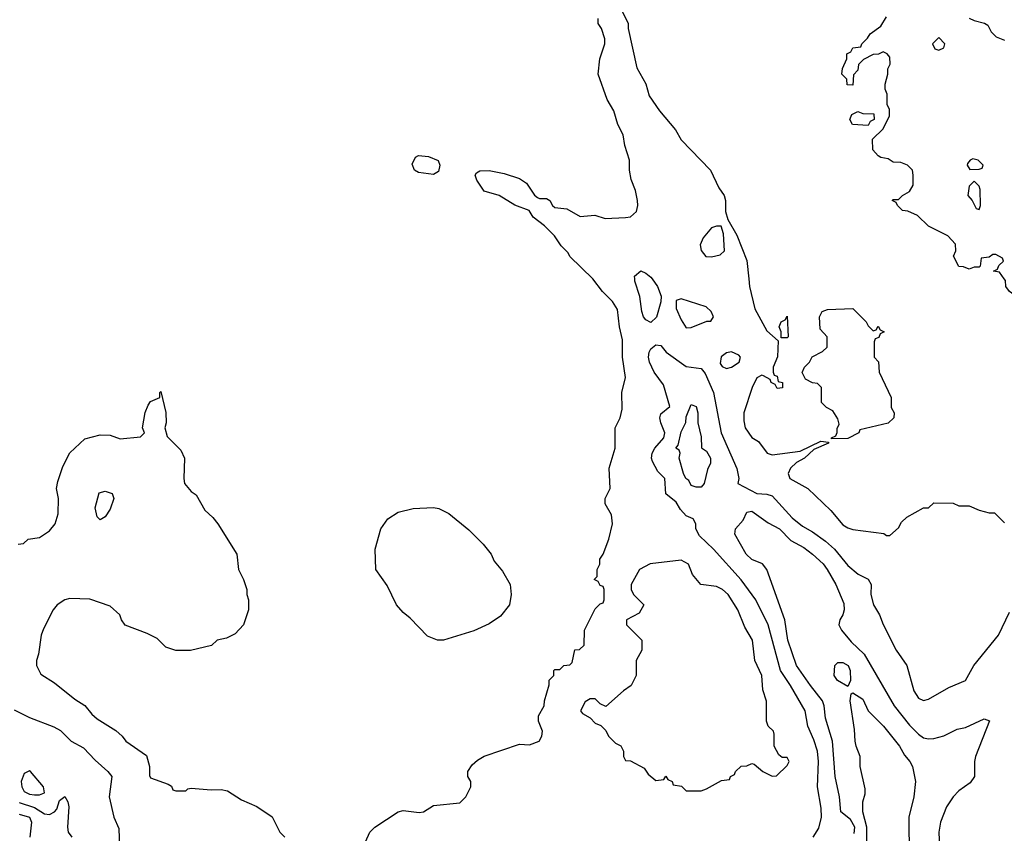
# Model space of a CAD drawing. Header units: inches. Extents: x 1793402 to 1900366, y 320852 to 470679.
# Tile 81 of 256: x 1865332 to 1869229, y 357806 to 361025. Entities that reach past the tile are written whole.
import ezdxf

# ---------------------------------------------------------------- set-up
doc = ezdxf.new("R2010")
doc.units = ezdxf.units.IN
doc.header["$MEASUREMENT"] = 0
doc.layers.add('B8365', color=7, linetype='Continuous')
doc.layers.add('B8366', color=7, linetype='Continuous')

msp = doc.modelspace()

# ---------------------------------------------------------------- linework, layer by layer
at = {"layer": 'B8365', "color": 4}
for points, elevation in [([(1866678, 357722), (1866718, 357810), (1866738, 357830), (1866830, 357891), (1866850, 357896), (1866912.5, 357887.5), (1866930, 357891), (1866970, 357916), (1867073.6, 357926.4), (1867098, 357950), (1867118, 357990), (1867118, 358010), (1867106, 358030), (1867106, 358050), (1867123.1, 358076.9), (1867144.7, 358095.3), (1867170, 358111.3), (1867310, 358158), (1867350, 358156), (1867388, 358170), (1867399, 358190), (1867402, 358210), (1867386, 358250), (1867386, 358270), (1867408, 358310), (1867408.7, 358330), (1867427.3, 358392.7), (1867428.4, 358411.6), (1867446, 358430), (1867446, 358450), (1867450, 358454), (1867470, 358454), (1867486, 358470), (1867510, 358472), (1867519, 358481), (1867530, 358532), (1867547.3, 358532.7), (1867566, 358550), (1867568, 358610), (1867610, 358694), (1867630, 358714), (1867642, 358718), (1867646, 358730), (1867646, 358770), (1867642, 358782), (1867630, 358786), (1867622, 358802), (1867606, 358810), (1867618, 358822), (1867618, 358850), (1867628, 358870), (1867628.7, 358890), (1867642, 358910), (1867664, 358970), (1867679, 359030), (1867674.6, 359065.4), (1867649.3, 359109.3), (1867649, 359130), (1867668.7, 359170), (1867665.2, 359250), (1867689, 359330), (1867689, 359410), (1867709, 359450), (1867716.5, 359483.5), (1867716, 359550), (1867729.3, 359609.3), (1867718, 359690), (1867718.6, 359758.6), (1867706.6, 359810), (1867698, 359878), (1867679, 359910), (1867639, 359950), (1867600.4, 360000)], 196), ([(1867834.9, 360000), (1867856.4, 359970), (1867871.3, 359931.3), (1867870, 359908.7), (1867852, 359848), (1867830, 359827), (1867810, 359838), (1867801.6, 359850), (1867794, 359870), (1867786.3, 359930), (1867766.6, 359990), (1867766.3, 360000)], 192), ([(1868217.5, 360000), (1868220.7, 359970), (1868241.6, 359881.6), (1868290, 359794), (1868334, 359754), (1868331.6, 359691.6), (1868314, 359650), (1868314, 359630), (1868318, 359618), (1868330, 359614), (1868334, 359594), (1868351.3, 359590), (1868351.6, 359568.4), (1868330, 359566), (1868322, 359582), (1868306, 359590), (1868302, 359602), (1868276.4, 359616.4), (1868270, 359618), (1868250, 359608), (1868231.3, 359570), (1868198.8, 359470), (1868198, 359438), (1868204, 359410), (1868230, 359371.3), (1868256.3, 359356.3), (1868291.3, 359310), (1868310, 359303), (1868422, 359318), (1868503.1, 359356.9), (1868534, 359354), (1868534, 359350), (1868476, 359324), (1868438, 359290), (1868406.4, 359273.6), (1868383, 359250), (1868374, 359230), (1868381, 359210), (1868452, 359170), (1868542.8, 359082.8), (1868590, 359026.8), (1868610, 359014.8), (1868630, 359007.3), (1868752, 358992), (1868763.6, 358983.6), (1868776.4, 358983.6), (1868810, 359014), (1868823.1, 359036.9), (1868843.1, 359056.9), (1868910, 359094), (1868930, 359094), (1868950, 359114), (1869027.3, 359112.7), (1869050, 359102), (1869090, 359102), (1869130, 359084.7), (1869170, 359074), (1869190, 359074), (1869230, 359034)], 196), ([(1869627, 360000), (1869622, 359990), (1869610, 359978), (1869590, 359968), (1869530, 359908.7), (1869510, 359895.3), (1869490, 359889), (1869410, 359881.2), (1869370, 359884), (1869278, 359930), (1869249.4, 359949.4), (1869235.3, 359970), (1869233.6, 359993.6), (1869228.9, 360000)], 196), ([(1868473.2, 357790), (1868494.7, 357825.3), (1868506, 357870), (1868504.4, 357904.4), (1868489.6, 357990), (1868493.3, 358090), (1868489.6, 358130), (1868475.6, 358175.6), (1868451.8, 358230), (1868441.2, 358290), (1868383.6, 358390), (1868343, 358450), (1868294.7, 358630), (1868245.6, 358730), (1868188.4, 358808.4), (1868078, 358930), (1868022.5, 358982.5), (1868008.7, 359010), (1868008, 359030), (1867998, 359050), (1867970, 359062), (1867947.3, 359087.3), (1867930, 359116), (1867889.5, 359149.5), (1867885.2, 359210), (1867857.4, 359237.4), (1867836.4, 359276.4), (1867832.8, 359290), (1867835.4, 359310), (1867846.6, 359330), (1867881.8, 359370), (1867885.8, 359390), (1867869.7, 359430.3), (1867866, 359450), (1867870, 359466), (1867905.2, 359494.8), (1867880, 359580), (1867843.1, 359630), (1867825.4, 359670), (1867821.3, 359690), (1867823.6, 359710), (1867830, 359722.8), (1867850, 359738.8), (1867870, 359736), (1867890.7, 359710), (1867970, 359653.4), (1868030, 359644.9), (1868045.4, 359625.4), (1868077.7, 359550), (1868108.4, 359390), (1868171.1, 359248.9), (1868178, 359210), (1868174, 359190), (1868250, 359150.6), (1868290, 359147.3), (1868310, 359140.7), (1868390, 359054), (1868430, 359020.7), (1868470, 358998.8), (1868522, 358962), (1868557.3, 358930), (1868610, 358866), (1868651.1, 358831.1), (1868691.1, 358811.1), (1868702, 358790), (1868701, 358750), (1868711, 358710), (1868736, 358670), (1868750, 358632), (1868800.7, 358530), (1868844, 358470), (1868870.8, 358370), (1868890, 358341), (1868910, 358331), (1868930, 358336), (1869010, 358382.8), (1869075.3, 358410), (1869109.3, 358470), (1869206, 358590), (1869250, 358681)], 192), ([(1865326, 358950), (1865347.3, 358952.7), (1865366, 358970), (1865410, 358976), (1865450, 359002.8), (1865472.7, 359030), (1865483.7, 359070), (1865485.2, 359130), (1865478, 359170), (1865482.5, 359197.5), (1865503.2, 359256.8), (1865530, 359311.3), (1865590, 359366), (1865650, 359382.8), (1865690, 359381), (1865730, 359366), (1865810, 359374), (1865826, 359390), (1865818, 359410), (1865828.9, 359471.1), (1865840.4, 359499.6), (1865850, 359514), (1865886, 359530), (1865886, 359550), (1865890, 359554), (1865910.9, 359470.9), (1865911, 359430), (1865906, 359410), (1865915.3, 359375.3), (1865970, 359322), (1865984.7, 359290), (1865981, 359210), (1865984.7, 359190), (1866010, 359158), (1866030, 359144.7), (1866064.5, 359084.5), (1866095.9, 359055.9), (1866116, 359030), (1866190.8, 358910), (1866198, 358850), (1866218, 358810), (1866231.3, 358770), (1866231.3, 358750), (1866238, 358730), (1866238, 358690), (1866218, 358630), (1866185.4, 358594.6), (1866150, 358578), (1866114, 358570), (1866091, 358549), (1866008.4, 358528.4), (1865950, 358529), (1865910, 358542), (1865876, 358576), (1865836.5, 358596.5), (1865750, 358628.7), (1865735.3, 358650), (1865728.7, 358670), (1865690, 358704), (1865610, 358732.7), (1865530, 358734.5), (1865510, 358729.3), (1865480.7, 358710), (1865464.9, 358690), (1865425.8, 358614.2), (1865416.3, 358590), (1865406, 358514), (1865398, 358490), (1865398, 358470), (1865415.3, 358435.3), (1865470, 358401), (1865550, 358336), (1865590, 358311), (1865616.8, 358276.8), (1865638, 358258), (1865712.7, 358212.7), (1865738, 358190), (1865752, 358170), (1865833.4, 358113.4), (1865846, 358070), (1865845.4, 358034.6), (1865850, 358024.7), (1865919.6, 357999.6), (1865932.7, 357992.7), (1865938, 357978), (1865950, 357974), (1865990, 357974), (1865998, 357982), (1866010, 357984.7), (1866090, 357977.3), (1866130, 357978.8), (1866154, 357974), (1866210, 357938), (1866270, 357911.3), (1866330.7, 357870.7), (1866362, 357810), (1866382, 357790)], 196), ([(1868634.6, 357805.4), (1868637.3, 357830), (1868620, 357860), (1868582.9, 357890), (1868577.6, 357950), (1868560.5, 358030), (1868549.7, 358169.7), (1868521.7, 358261.7), (1868516.2, 358310), (1868509.6, 358330), (1868462, 358390), (1868407.3, 358470), (1868372.3, 358570), (1868360.9, 358650), (1868289.3, 358850), (1868271.6, 358871.6), (1868230, 358889.6), (1868207.3, 358910), (1868162.7, 358990), (1868165.2, 359010), (1868195.1, 359044.9), (1868210, 359076), (1868230, 359080.7), (1868294.6, 359034.6), (1868339.1, 359010), (1868384.2, 358964.2), (1868436, 358936), (1868470.2, 358910.2), (1868512.3, 358872.3), (1868528.4, 358850), (1868562, 358790), (1868594.6, 358714.6), (1868595.8, 358690), (1868590.3, 358669.7), (1868578, 358650), (1868574, 358630), (1868584.9, 358610), (1868623.4, 358563.4), (1868674.1, 358514.1), (1868793.4, 358310), (1868853.8, 358233.8), (1868890, 358197.3), (1868910, 358184), (1868930, 358178.8), (1868950, 358181), (1868990, 358190.7), (1869042.9, 358217.1), (1869075.6, 358224.4), (1869150, 358258), (1869171.3, 358251.3), (1869116, 358110), (1869111, 358090), (1869111, 358030), (1869094.4, 358005.6), (1869050, 357974), (1869026.8, 357950), (1869000.7, 357910), (1868977.3, 357850), (1868970.7, 357810), (1868973.4, 357750)], 188), ([(1868684, 357710), (1868685.1, 357830), (1868669.3, 357890), (1868669.3, 357930), (1868678, 357962), (1868678, 357982), (1868659, 358070), (1868659, 358110), (1868642.7, 358150), (1868639.3, 358170), (1868636.5, 358216.5), (1868619, 358330), (1868623.1, 358356.9), (1868630, 358362), (1868670, 358336), (1868690.4, 358290.4), (1868750.6, 358230), (1868814.8, 358150), (1868834.4, 358114.4), (1868856, 358090), (1868866, 358070), (1868878, 358010), (1868871, 357950), (1868851, 357870), (1868852.4, 357712.4)], 184), ([(1865310, 358294), (1865370, 358264), (1865467.5, 358227.5), (1865492.8, 358212.8), (1865536, 358170), (1865584.1, 358144.1), (1865630, 358094.8), (1865681, 358050), (1865696, 358030), (1865686, 357950), (1865704.7, 357870), (1865724.7, 357824.7), (1865726.8, 357750)], 192), ([(1865330, 357927.4), (1865390, 357908.3), (1865430, 357882.3), (1865450, 357879.5), (1865469.7, 357890.3), (1865478.7, 357901.3), (1865490, 357934.8), (1865510.8, 357950.8), (1865522.8, 357930), (1865526, 357910), (1865520.7, 357830), (1865524, 357810), (1865538.4, 357790)], 188), ([(1865330, 357881.8), (1865370.6, 357870), (1865378.7, 357850), (1865372.4, 357790)], 184)]:
    msp.add_lwpolyline(points, dxfattribs=dict(at, elevation=elevation))
for points, elevation in [([(1867950, 359921.2), (1867930, 359914), (1867930, 359882), (1867950, 359838), (1867970, 359806), (1867990, 359807.3), (1868052, 359832), (1868068, 359832), (1868078, 359850), (1868068.7, 359870), (1868049.1, 359889.1)], 196), ([(1868710, 359794), (1868722, 359798), (1868730, 359812), (1868738, 359798), (1868754, 359790), (1868738, 359782), (1868732.7, 359767.3), (1868718, 359762), (1868714, 359750), (1868714, 359690), (1868731.6, 359671.6), (1868734, 359630), (1868782, 359530), (1868782, 359490), (1868794, 359470), (1868792, 359450), (1868770, 359428.7), (1868658, 359402), (1868654, 359390), (1868610, 359368), (1868546, 359366), (1868546, 359370), (1868562, 359378), (1868568, 359392), (1868568, 359408), (1868575.3, 359424.7), (1868570, 359446), (1868550, 359478), (1868526, 359490), (1868506, 359510), (1868506, 359570), (1868490, 359586), (1868470, 359588), (1868443.1, 359603.1), (1868429.2, 359629.2), (1868438, 359650), (1868458, 359670), (1868468.7, 359691.3), (1868510, 359712), (1868528, 359730), (1868528, 359770), (1868500.4, 359800.4), (1868498, 359850), (1868508.9, 359871.1), (1868530, 359878), (1868630, 359882), (1868682, 359830), (1868690, 359814)], 196), ([(1868346, 359766), (1868346, 359790), (1868338, 359810), (1868346, 359830), (1868362, 359838), (1868370, 359852), (1868374, 359770), (1868370, 359766)], 196), ([(1868150, 359711.5), (1868130, 359707), (1868108.5, 359691.5), (1868105.3, 359665.3), (1868112.8, 359652.8), (1868130, 359644.9), (1868150, 359650.4), (1868179.3, 359670), (1868185.2, 359690), (1868178, 359698)], 196), ([(1868010, 359175.3), (1867990, 359182), (1867981.2, 359201.2), (1867969.2, 359210), (1867959, 359230), (1867942, 359290), (1867946, 359310), (1867942, 359322), (1867928.7, 359330), (1867938, 359342), (1867950, 359394), (1867969.2, 359430.8), (1867970, 359454), (1867990, 359502), (1868010, 359494), (1868016, 359470), (1868016, 359430), (1868030, 359374), (1868031.1, 359331.1), (1868050, 359318), (1868066, 359290), (1868066, 359270), (1868054.4, 359245.6), (1868041, 359190), (1868030, 359175.3)], 188), ([(1865650, 359046), (1865638, 359058), (1865630, 359094), (1865647, 359153), (1865670, 359159.1), (1865698, 359150), (1865704.7, 359130), (1865690, 359088), (1865670, 359058)], 192), ([(1867010, 358569.3), (1866986, 358570), (1866946.3, 358586.3), (1866877.5, 358657.5), (1866850, 358679), (1866824, 358710), (1866786.3, 358786.3), (1866741.2, 358850), (1866739, 358930), (1866762, 359010), (1866789.3, 359050.7), (1866830, 359076), (1866890, 359091), (1866970, 359094.8), (1866990.6, 359090.6), (1867030, 359071), (1867110, 359006), (1867166, 358950), (1867198, 358910), (1867210, 358882), (1867242.5, 358842.5), (1867273.4, 358790), (1867277.3, 358750), (1867270.7, 358710), (1867235.3, 358664.7), (1867190, 358634.5), (1867130, 358607)], 196), ([(1867950, 358886), (1867828.1, 358871.9), (1867784.7, 358850), (1867752, 358790), (1867752, 358770), (1867762, 358750), (1867802, 358710), (1867783.6, 358676.4), (1867734, 358650), (1867734, 358630), (1867794, 358570), (1867794, 358530), (1867772, 358490), (1867772, 358430), (1867752, 358390), (1867722, 358370), (1867652.7, 358307.3), (1867630, 358318), (1867610, 358338), (1867590, 358338), (1867570, 358326), (1867552, 358290), (1867559.6, 358279.6), (1867590, 358262), (1867610, 358242), (1867632.7, 358232.7), (1867652.7, 358212.7), (1867662, 358190), (1867690, 358162), (1867711.1, 358151.1), (1867722, 358130), (1867722, 358110), (1867730, 358094), (1867750, 358092), (1867803.6, 358063.6), (1867819.6, 358039.6), (1867850, 358014), (1867882, 358018), (1867890, 358032), (1867898, 358018), (1867914, 358010), (1867918, 357998), (1867951.6, 357991.6), (1867970, 357974), (1868030, 357974), (1868050, 357982), (1868110, 358014), (1868142, 358018), (1868146, 358030), (1868162, 358038), (1868166, 358050), (1868188.4, 358071.6), (1868210, 358072), (1868230, 358082), (1868239.6, 358079.6), (1868274, 358050), (1868310, 358032), (1868327.3, 358032.7), (1868370, 358074), (1868378, 358090), (1868370, 358106), (1868350, 358106), (1868336.4, 358116.4), (1868318, 358150), (1868318, 358198), (1868315.3, 358210), (1868295.3, 358230), (1868288, 358250), (1868288.4, 358328.4), (1868274, 358374), (1868269, 358430), (1868242, 358490), (1868232.7, 358570), (1868202, 358622), (1868174, 358690), (1868136, 358750), (1868114, 358770), (1868090, 358782.7), (1868028, 358790), (1867995.3, 358830), (1867979, 358870)], 196), ([(1868610, 358386), (1868568.7, 358410), (1868555.3, 358430), (1868558, 358470), (1868570, 358482), (1868590, 358481), (1868610.7, 358470), (1868618.8, 358450), (1868621, 358410)], 184), ([(1865370, 358052.7), (1865350, 358042), (1865337.6, 358010), (1865340.3, 357990), (1865350, 357970.7), (1865370, 357960.4), (1865390, 357958), (1865410, 357957.3), (1865430, 357966), (1865426, 357990), (1865374, 358050)], 192)]:
    msp.add_lwpolyline(points, close=True, dxfattribs=dict(at, elevation=elevation))
at = {"layer": 'B8366', "color": 4}
for points, elevation in [([(1867712, 361070), (1867741, 361010), (1867741, 360990), (1867775.3, 360835.3), (1867810, 360772), (1867823.4, 360723.4), (1867864.7, 360664.7), (1867927.7, 360590), (1867950.7, 360550), (1868066.8, 360430), (1868099.8, 360359.8), (1868121, 360330), (1868126, 360310), (1868126, 360266), (1868134.8, 360234.8), (1868170, 360172), (1868210, 360072), (1868217.5, 360000)], 196), ([(1869228.9, 360000), (1869210, 360026), (1869186, 360030), (1869202, 360038), (1869207.3, 360052.7), (1869226, 360070), (1869222, 360082), (1869196.4, 360096.4), (1869183.6, 360096.4), (1869170, 360086), (1869138, 360082), (1869134, 360050), (1869130, 360046), (1869110, 360046), (1869090, 360038), (1869067.3, 360047.3), (1869050, 360048), (1869028, 360090), (1869038, 360110), (1869036.4, 360136.4), (1869006, 360170), (1868930, 360208), (1868886, 360250), (1868847.3, 360267.3), (1868826, 360270), (1868806, 360290), (1868802, 360302), (1868786, 360310), (1868790, 360314), (1868810, 360314), (1868826, 360330), (1868854.6, 360345.4), (1868868, 360370), (1868868, 360410), (1868866, 360430), (1868846, 360450), (1868820.4, 360460.4), (1868790, 360462), (1868770, 360475.3), (1868740.4, 360480.4), (1868730, 360486), (1868708.7, 360510), (1868708, 360552), (1868750, 360594), (1868774.6, 360645.4), (1868775.3, 360670), (1868766, 360690), (1868766, 360730), (1868758, 360750), (1868758, 360770), (1868768.7, 360810), (1868768.9, 360831.1), (1868778, 360850), (1868776.4, 360876.4), (1868766, 360890), (1868750, 360898), (1868731.3, 360888.7), (1868710, 360888), (1868671.6, 360868.4), (1868652, 360848), (1868650, 360826), (1868632.7, 360807.3), (1868630, 360766), (1868608, 360768), (1868606, 360790), (1868586, 360810), (1868588.4, 360831.6), (1868606, 360870), (1868606, 360890), (1868622, 360898), (1868630, 360914), (1868662, 360918), (1868666, 360930), (1868688.4, 360951.6), (1868698, 360970), (1868740.4, 360999.6), (1868763.1, 361036.9)], 196), ([(1867600.4, 360000), (1867600.2, 360000.2), (1867510, 360088), (1867503.1, 360103.1), (1867475.3, 360130), (1867448.7, 360170), (1867409, 360210), (1867364.2, 360244.2), (1867349, 360270), (1867291.3, 360291.3), (1867230, 360329.3), (1867170, 360346.6), (1867142, 360390), (1867135.3, 360410), (1867140.2, 360419.8), (1867153.2, 360426.8), (1867190, 360428.2), (1867250, 360416.3), (1867310, 360396.4), (1867338.3, 360378.3), (1867370, 360330.8), (1867381.6, 360321.6), (1867390, 360317.3), (1867417.1, 360317.1), (1867430.4, 360310.4), (1867440.7, 360290), (1867450, 360282), (1867497.1, 360277.1), (1867550, 360246.8), (1867608.4, 360251.6), (1867650, 360238), (1867730, 360242), (1867750, 360244.7), (1867773.6, 360266.4), (1867779, 360290), (1867777.2, 360310), (1867769.4, 360349.4), (1867752.5, 360392.5), (1867746, 360430), (1867746, 360470), (1867727.2, 360527.2), (1867720.9, 360570), (1867699.3, 360610), (1867684.1, 360664.1), (1867657.2, 360710), (1867622, 360810), (1867628.9, 360871.1), (1867648.7, 360930), (1867648.7, 360950), (1867635.3, 360990), (1867622, 361010), (1867622, 361030)], 196), ([(1869090, 361032), (1869110, 361022), (1869151.6, 361011.6), (1869163.6, 361003.6), (1869176.9, 360976.9), (1869196.9, 360956.9), (1869230, 360944.7)], 196), ([(1867766.3, 360000), (1867766, 360010), (1867790, 360031), (1867810, 360022.8), (1867830, 360006.8), (1867834.9, 360000)], 192)]:
    msp.add_lwpolyline(points, dxfattribs=dict(at, elevation=elevation))
at = {"layer": 'B8366', "color": 4, "elevation": 196}
for points in [[(1868970, 360955.3), (1868944.7, 360930), (1868954, 360910), (1868970, 360904.7), (1868990, 360914), (1868994, 360930)], [(1868690, 360606), (1868628, 360610), (1868618, 360630), (1868626, 360650), (1868650, 360662), (1868670, 360654), (1868712.7, 360652.7), (1868714, 360630), (1868698, 360622)], [(1866970, 360412.3), (1866910, 360420.5), (1866895.1, 360430), (1866885.8, 360454.2), (1866898.9, 360481.1), (1866910, 360488), (1866950, 360483.8), (1866988, 360468), (1866995.5, 360450), (1866990, 360424)], [(1869104.7, 360475.3), (1869094, 360470), (1869083.6, 360456.4), (1869082, 360450), (1869092.7, 360432.7), (1869130, 360434), (1869142, 360438), (1869146, 360450), (1869126, 360470)], [(1869110, 360386), (1869090, 360366), (1869084.7, 360330), (1869102, 360310), (1869118, 360278), (1869130, 360274), (1869135.3, 360290), (1869133.6, 360353.6), (1869130, 360366)], [(1868090, 360208.7), (1868070, 360202), (1868037.5, 360162.5), (1868025.2, 360134.8), (1868030, 360112), (1868047.9, 360087.9), (1868070, 360086.8), (1868105.2, 360094.8), (1868122, 360110), (1868118, 360178), (1868108, 360208)]]:
    msp.add_lwpolyline(points, close=True, dxfattribs=at)

doc.saveas('drawing.dxf')
